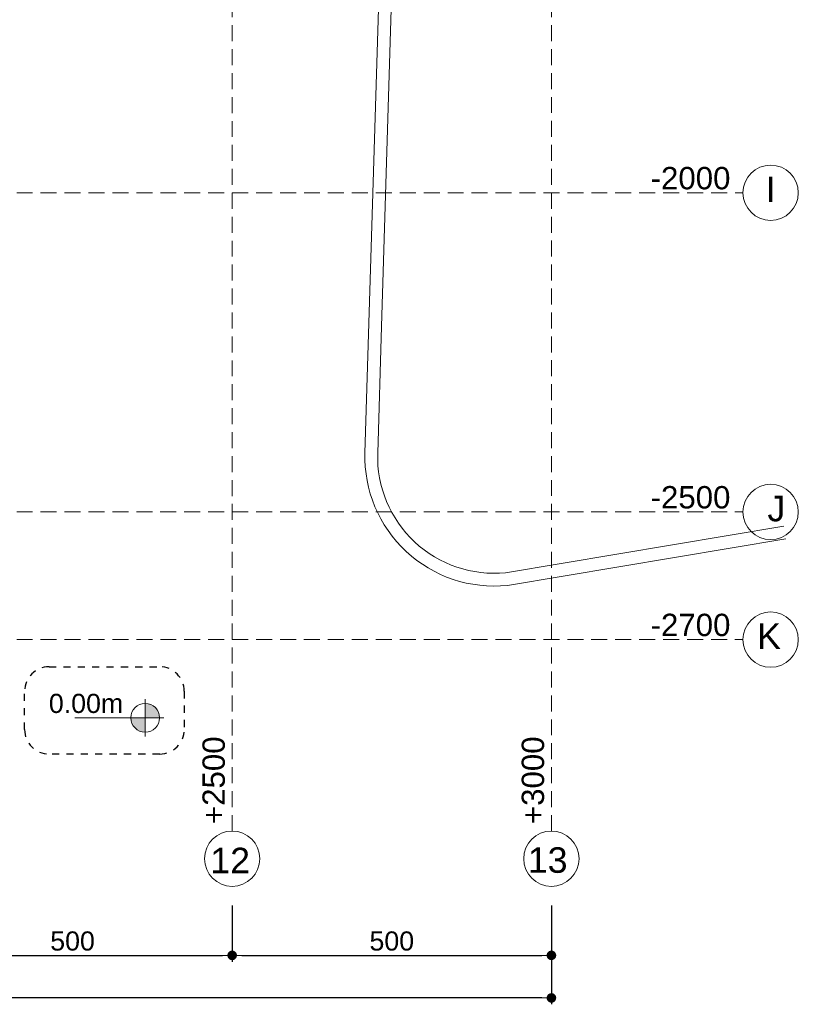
# Model space of a CAD drawing. Header units: millimetres. Extents: x 83 to 471, y -739 to 93.
# Tile 167 of 179: x 171 to 183, y 17 to 32. Entities that reach past the tile are written whole.
import ezdxf
from ezdxf.enums import TextEntityAlignment as Align

# ---------------------------------------------------------------- set-up
doc = ezdxf.new("R2010")
doc.units = ezdxf.units.MM
for name, pattern in [('CYPE_RAYA', [0.225, 0.1125, -0.1125]), ('CYPE_RAYAPUNTOPUNTO', [0.45, 0.225, -0.075, 0, -0.075, 0, -0.075]), ('TRAZO_HUECO', [0.75, 0.5, -0.25])]:
    doc.linetypes.add(name, pattern=pattern)
for name, color, linetype, lineweight in [('__MAGNUS.Cota', 30, 'Continuous', 9), ('A-FLOR', 7, 'Continuous', 9), ('COTA', 7, 'Continuous', 20), ('COTA_FORMAS', 7, 'CYPE_RAYAPUNTOPUNTO', 0), ('COTAS', 250, 'Continuous', 5), ('COTAS_REF_LINHAS', 7, 'Continuous', 20), ('PECA_COMPLETA', 7, 'Continuous', 0)]:
    doc.layers.add(name, color=color, linetype=linetype, lineweight=lineweight)
doc.styles.add('Arial', font='arial.ttf')
doc.dimstyles.new('Copy of UM_100.000000', dxfattribs={"dimtxt": 0.3, "dimasz": 0.15, "dimexe": 0.1, "dimexo": 0.3, "dimgap": 0.07, "dimtad": 1, "dimdec": 0, "dimlfac": 100, "dimzin": 0, "dimdsep": 46, "dimtxsty": 'Arial', "dimblk": 'DOT', "dimcen": 0.09, "dimdle": 0.1, "dimclrd": 30, "dimclre": 30, "dimclrt": 7, "dimadec": 1, "dimazin": 2, "dimtfac": 1, "dimtdec": 0, "dimtofl": 0, "dimtmove": 0, "dimatfit": 3, "dimldrblk": 'DOT', "dimfxl": 1, "dimtolj": 1, "dimarcsym": 0})

# ---------------------------------------------------------------- blocks, each defined once
blk = doc.blocks.new('fgfgfg')
at = {"layer": 'COTA_FORMAS', "linetype": 'TRAZO_HUECO', "ltscale": 0.5}
for p, q in [((59.181, 10.326), (66.284, -47.238)), ((54.219, 9.713), (61.322, -47.85)), ((-2.428, -45.641), (68.037, -36.945)), ((-1.816, -50.603), (68.649, -41.908)), ((-1.571, -52.588), (68.894, -43.893))]:
    blk.add_line(p, q, dxfattribs=at)
at = {"layer": 'COTAS_REF_LINHAS', "color": 7}
for centre in [(68.467, -36.892), (69.079, -41.855), (69.324, -43.84), (66.337, -47.668), (61.375, -48.28)]:
    blk.add_circle(centre, 0.433, dxfattribs=at)
at = {"layer": 'COTAS_REF_LINHAS', "color": 7, "style": 'Arial'}
for s, p in [('I', (68.411, -37.047)), ('J', (69.048, -42.007)), ('K', (69.132, -44.011)), ('13', (65.998, -47.932)), ('12', (61.064, -48.548))]:
    blk.add_text(s, height=0.4, rotation=7.0348, dxfattribs=at).set_placement(p)
at = {"layer": 'COTAS_REF_LINHAS', "color": 7, "char_height": 0.35, "attachment_point": 3, "rotation": 7.0348, "style": 'Arial'}
for s, insert in [('-2000', (67.793, -36.568)), ('-2500', (68.405, -41.53)), ('-2700', (68.65, -43.515))]:
    blk.add_mtext(s, dxfattribs=dict(at, insert=insert))
at = {"layer": 'COTAS_REF_LINHAS', "color": 7, "char_height": 0.35, "width": 0.18667, "attachment_point": 1, "rotation": 97.0348, "style": 'Arial'}
for s, insert in [('+3000', (65.809, -47.186)), ('+2500', (60.847, -47.798))]:
    blk.add_mtext(s, dxfattribs=dict(at, insert=insert))
blk = doc.blocks.new('RUAS')
at = {"layer": 'A-FLOR'}
for p, q in [((64.155, 47.568), (62.778, 2.393)), ((62.518, 0.412), (63.044, 17.68)), ((62.778, 2.393), (62.718, 0.409)), ((64.721, -1.463), (69.08, -0.735)), ((64.748, -1.662), (69.108, -0.933))]:
    blk.add_line(p, q, dxfattribs=at)
for radius, start, end in [(2.026, 178.336, 275.809), (1.826, 178.2542, 275.6128)]:
    blk.add_arc((64.543, 0.354), radius, start, end, dxfattribs=at)
blk = doc.blocks.new('_DOT')
at = {"layer": '__MAGNUS.Cota', "linetype": 'ByBlock'}
blk.add_line((-0.5, 0), (-1, 0), dxfattribs=at)
at = {"layer": '__MAGNUS.Cota', "linetype": 'ByBlock', "const_width": 0.5}
blk.add_lwpolyline([(-0.25, 0, 1), (0.25, 0, 1)], format="xyb", close=True, dxfattribs=at)
blk = doc.blocks.new('*D552')
at = {"layer": 'COTAS', "color": 30, "lineweight": -2}
for p, q in [((169.098, 18.583), (169.098, 17.702)), ((174.098, 18.583), (174.098, 17.702)), ((169.248, 17.802), (173.948, 17.802))]:
    blk.add_line(p, q, dxfattribs=at)
at = {"layer": 'Defpoints', "color": 0}
for p in [(169.098, 18.883), (174.098, 18.883), (174.098, 17.802)]:
    blk.add_point(p, dxfattribs=at)
at = {"layer": 'COTAS', "color": 30, "linetype": 'ByBlock', "lineweight": -2, "xscale": 0.15, "yscale": 0.15, "zscale": 0.15, "rotation": 180}
blk.add_blockref('_DOT', (169.098, 17.802), dxfattribs=at)
at = {"layer": 'COTAS', "color": 30, "linetype": 'ByBlock', "lineweight": -2, "xscale": 0.15, "yscale": 0.15, "zscale": 0.15}
blk.add_blockref('_DOT', (174.098, 17.802), dxfattribs=at)
at = {"layer": 'COTAS', "color": 7, "insert": (171.598, 18.025), "char_height": 0.3, "attachment_point": 5, "style": 'Arial'}
blk.add_mtext('\\A1;500', dxfattribs=at)
blk = doc.blocks.new('*D553')
at = {"layer": 'COTAS', "color": 30, "lineweight": -2}
for p, q in [((174.098, 18.583), (174.098, 17.702)), ((179.098, 18.583), (179.098, 17.702)), ((174.248, 17.802), (178.948, 17.802))]:
    blk.add_line(p, q, dxfattribs=at)
at = {"layer": 'Defpoints', "color": 0}
for p in [(174.098, 18.883), (179.098, 18.883), (179.098, 17.802)]:
    blk.add_point(p, dxfattribs=at)
at = {"layer": 'COTAS', "color": 30, "linetype": 'ByBlock', "lineweight": -2, "xscale": 0.15, "yscale": 0.15, "zscale": 0.15, "rotation": 180}
blk.add_blockref('_DOT', (174.098, 17.802), dxfattribs=at)
at = {"layer": 'COTAS', "color": 30, "linetype": 'ByBlock', "lineweight": -2, "xscale": 0.15, "yscale": 0.15, "zscale": 0.15}
blk.add_blockref('_DOT', (179.098, 17.802), dxfattribs=at)
at = {"layer": 'COTAS', "color": 7, "insert": (176.598, 18.025), "char_height": 0.3, "attachment_point": 5, "style": 'Arial'}
blk.add_mtext('\\A1;500', dxfattribs=at)
blk = doc.blocks.new('*D554')
at = {"layer": 'COTAS', "color": 30, "lineweight": -2}
for p, q in [((149.098, 18.548), (149.098, 17.035)), ((179.098, 18.583), (179.098, 17.035)), ((178.948, 17.135), (149.248, 17.135))]:
    blk.add_line(p, q, dxfattribs=at)
at = {"layer": 'Defpoints', "color": 0}
for p in [(149.098, 18.848), (179.098, 18.883), (149.098, 17.135)]:
    blk.add_point(p, dxfattribs=at)
at = {"layer": 'COTAS', "color": 30, "linetype": 'ByBlock', "lineweight": -2, "xscale": 0.15, "yscale": 0.15, "zscale": 0.15, "rotation": 180}
blk.add_blockref('_DOT', (149.098, 17.135), dxfattribs=at)
at = {"layer": 'COTAS', "color": 30, "linetype": 'ByBlock', "lineweight": -2, "xscale": 0.15, "yscale": 0.15, "zscale": 0.15}
blk.add_blockref('_DOT', (179.098, 17.135), dxfattribs=at)
at = {"layer": 'COTAS', "color": 7, "insert": (164.098, 17.358), "char_height": 0.3, "attachment_point": 5, "style": 'Arial'}
blk.add_mtext('\\A1;3000', dxfattribs=at)
blk = doc.blocks.new('ililil')
at = {"layer": 'COTA', "linetype": 'ByBlock'}
h = blk.add_hatch(color=1, dxfattribs=at)
h.dxf.hatch_style = 1
h.paths.add_polyline_path([(0.1125, 0), (0, 0), (0, -0.1125, 0.41421356), (0.1125, 0)])
h.paths.add_polyline_path([(0, 0), (0, 0.1125, 0.41421356), (-0.1125, 0), (0, 0)])
at = {"layer": 'COTA', "color": 1}
for p, q in [((0, 0.14625), (0, -0.551175)), ((0.14625, 0), (-0.14625, 0))]:
    blk.add_line(p, q, dxfattribs=at)
at = {"layer": 'COTA', "color": 1, "linetype": 'ByBlock'}
blk.add_circle((0, 0), 0.1125, dxfattribs=at)

msp = doc.modelspace()

# ---------------------------------------------------------------- linework, layer by layer
at = {"layer": 'PECA_COMPLETA', "linetype": 'CYPE_RAYA', "lineweight": 30}
msp.add_lwpolyline([(171.2295, 22.32306), (172.96463, 22.32306, -0.41421356), (173.34695, 21.94074), (173.34695, 21.33908, -0.41421356), (172.96463, 20.95676), (171.2295, 20.95676, -0.41421356), (170.84718, 21.33908), (170.84718, 21.94074, -0.41421356)], format="xyb", close=True, dxfattribs=at)

# ---------------------------------------------------------------- block references
msp.add_blockref('RUAS', (113.6597, 25.25964))
at = {"rotation": 352.9651507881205}
msp.add_blockref('fgfgfg', (119.09792, 74.74942), dxfattribs=at)
at = {"layer": 'COTAS', "xscale": 2, "yscale": 2, "zscale": 2, "rotation": 270}
msp.add_blockref('ililil', (172.73618, 21.52392), dxfattribs=at)

# ---------------------------------------------------------------- texts
at = {"layer": 'COTAS', "lineweight": 9, "style": 'Arial'}
msp.add_text('0.00m', height=0.3, dxfattribs=at).set_placement((171.80951, 21.59941), align=Align.CENTER)

# ---------------------------------------------------------------- dimensions: what is measured, and where the dimension line sits
at = {"layer": 'COTAS'}
dim = msp.add_linear_dim(base=(149.09792, 17.13515), p1=(179.09792, 18.88276), p2=(149.09792, 18.84847), dimstyle='Copy of UM_100.000000', dxfattribs=at)
dim.commit()
dim.dimension.update_dxf_attribs({"geometry": '*D554', "text_midpoint": (164.09792, 17.35843)})
for base, p1, p2, picture, middle in [((174.09792, 17.80227), (169.09792, 18.88276), (174.09792, 18.88276), '*D552', (171.59792, 18.02544)), ((179.09792, 17.80227), (174.09792, 18.88276), (179.09792, 18.88276), '*D553', (176.59792, 18.02544))]:
    dim = msp.add_linear_dim(base=base, p1=p1, p2=p2, dimstyle='Copy of UM_100.000000', override={"dimtmove": 1}, dxfattribs=at)
    dim.commit()
    dim.dimension.update_dxf_attribs({"geometry": picture, "text_midpoint": middle})

doc.saveas('drawing.dxf')
